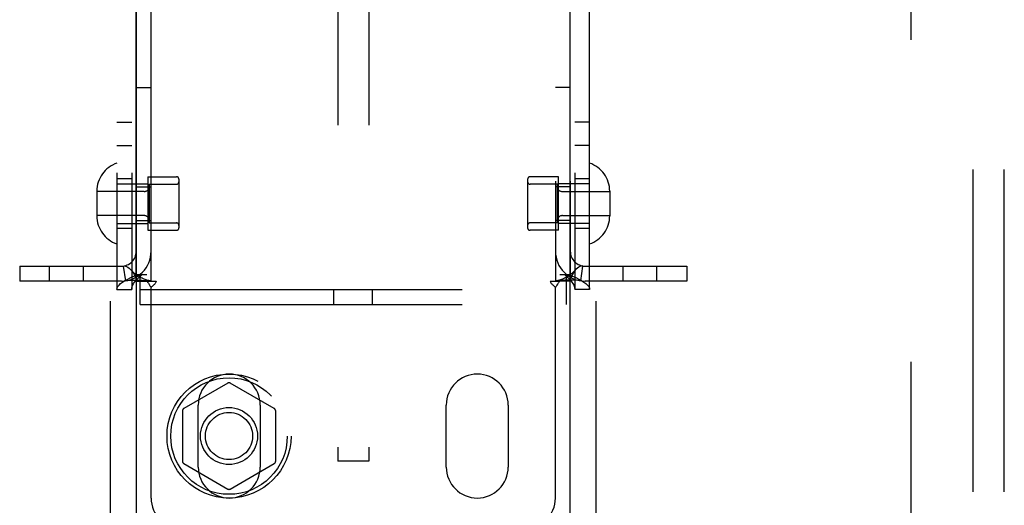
# Model space of a CAD drawing. Header units: inches. Extents: x 0 to 236, y 0 to 153.
# Tile 56 of 99: x 133.03 to 137, y 54.34 to 56.3. Entities that reach past the tile are written whole.
import ezdxf

# ---------------------------------------------------------------- set-up
doc = ezdxf.new("R2010")
doc.units = ezdxf.units.IN
doc.header["$LTSCALE"] = 12.986111
doc.header["$MEASUREMENT"] = 0
doc.linetypes.add('HIDDEN', pattern=[0.2, 0.1, -0.1])
for name, color, linetype in [('DEFAULT_2', 8, 'HIDDEN'), ('DOOR_2_ASSEMBLY', 7, 'CONTINUOUS'), ('MAIN_DOOR_ASSEMBLY', 7, 'CONTINUOUS')]:
    doc.layers.add(name, color=color, linetype=linetype)

msp = doc.modelspace()

# ---------------------------------------------------------------- linework, layer by layer
at = {"layer": 'DEFAULT_2', "color": 8, "linetype": 'HIDDEN'}
for p, q in [((136.6261, 17.2568), (136.6261, 96.2268)), ((134.3146, 59.7658), (134.3146, 54.5158)), ((134.4396, 59.7658), (134.4396, 54.5158)), ((133.4241, 58.2758), (133.4241, 55.2078)), ((133.4841, 58.2758), (133.4841, 55.2078)), ((133.5021, 55.2418), (133.5021, 58.2418)), ((133.5621, 55.2418), (133.5621, 58.2418)), ((135.1921, 58.2418), (135.1921, 55.2418)), ((135.2521, 58.2418), (135.2521, 55.2418)), ((135.2701, 58.2758), (135.2701, 55.2078)), ((135.3301, 55.2078), (135.3301, 58.2758)), ((136.8771, 51.7952), (136.8771, 57.9843)), ((137.0021, 51.7952), (137.0021, 57.9843)), ((133.5021, 56.0218), (133.5621, 56.0218)), ((135.2521, 56.0218), (135.1921, 56.0218)), ((133.4241, 55.8828), (133.4841, 55.8828)), ((135.3301, 55.8828), (135.2701, 55.8828)), ((133.4241, 55.7878), (133.4841, 55.7878)), ((135.3301, 55.7878), (135.2701, 55.7878)), ((133.5491, 55.6623), (133.6641, 55.6623)), ((133.5491, 55.6623), (133.5491, 55.4463)), ((135.2051, 55.6623), (135.0901, 55.6623)), ((135.2051, 55.4463), (135.2051, 55.6623)), ((133.4841, 55.6543), (133.4241, 55.6543)), ((133.4241, 55.6343), (133.5491, 55.6343)), ((133.5021, 55.6223), (133.5621, 55.6223)), ((133.5541, 55.6323), (133.6641, 55.6323)), ((133.5541, 55.6323), (133.5541, 55.4763)), ((133.6741, 55.6523), (133.6741, 55.4563)), ((135.0801, 55.6523), (135.0801, 55.4563)), ((135.2001, 55.6323), (135.0901, 55.6323)), ((135.2521, 55.6223), (135.1921, 55.6223)), ((135.2001, 55.4763), (135.2001, 55.6323)), ((135.3301, 55.6343), (135.2051, 55.6343)), ((135.3301, 55.6543), (135.2701, 55.6543)), ((133.3431, 55.6038), (133.3431, 55.5047)), ((133.5341, 55.6028), (133.3431, 55.6028)), ((135.2201, 55.6028), (135.4111, 55.6028)), ((135.4111, 55.6038), (135.4111, 55.5047)), ((133.5341, 55.5058), (133.3431, 55.5058)), ((135.2201, 55.5058), (135.4111, 55.5058)), ((133.4241, 55.4743), (133.5491, 55.4743)), ((133.5021, 55.4863), (133.5621, 55.4863)), ((133.5541, 55.4763), (133.6641, 55.4763)), ((135.2001, 55.4763), (135.0901, 55.4763)), ((135.2521, 55.4863), (135.1921, 55.4863)), ((135.3301, 55.4743), (135.2051, 55.4743)), ((133.4841, 55.4543), (133.4241, 55.4543)), ((133.5491, 55.4463), (133.6641, 55.4463)), ((135.2051, 55.4463), (135.0901, 55.4463)), ((135.3301, 55.4543), (135.2701, 55.4543)), ((133.4599, 55.2431), (133.451, 55.3024)), ((135.2943, 55.2431), (135.3032, 55.3024)), ((133.0321, 55.3018), (133.4421, 55.3018)), ((133.0321, 55.3018), (133.0321, 55.2418)), ((133.1529, 55.2418), (133.1529, 55.3018)), ((133.2889, 55.2418), (133.2889, 55.3018)), ((133.5071, 55.2678), (133.5441, 55.2678)), ((133.5176, 55.1478), (133.5176, 55.2678)), ((135.2101, 55.2678), (135.2472, 55.2678)), ((135.2366, 55.1478), (135.2366, 55.2678)), ((135.3121, 55.3018), (135.7221, 55.3018)), ((135.4654, 55.2418), (135.4654, 55.3018)), ((135.6014, 55.2418), (135.6014, 55.3018)), ((135.7221, 55.3018), (135.7221, 55.2418)), ((133.4421, 55.2418), (133.0321, 55.2418)), ((133.5021, 55.2418), (133.5438, 55.2418)), ((133.5438, 55.2418), (133.583, 55.2418)), ((135.1713, 55.2418), (135.2104, 55.2418)), ((135.2521, 55.2418), (135.2104, 55.2418)), ((135.7221, 55.2418), (135.3121, 55.2418)), ((133.4241, 55.2078), (133.4841, 55.2078)), ((133.5176, 55.2078), (135.2366, 55.2078)), ((133.5621, 54.3668), (133.5621, 55.2156)), ((134.2991, 55.1478), (134.2991, 55.2078)), ((134.4551, 55.1478), (134.4551, 55.2078)), ((135.1921, 54.3668), (135.1921, 55.2156)), ((135.3301, 55.2078), (135.2701, 55.2078)), ((133.5176, 55.1478), (135.2366, 55.1478)), ((133.8711, 54.8304), (133.6936, 54.7279)), ((134.0586, 54.7279), (133.8811, 54.8304)), ((133.6886, 54.7192), (133.6886, 54.5143)), ((133.7521, 54.4918), (133.7521, 54.7418)), ((134.0021, 54.7418), (134.0021, 54.4918)), ((134.0636, 54.7192), (134.0636, 54.5143)), ((134.7521, 54.4918), (134.7521, 54.7418)), ((135.0021, 54.7418), (135.0021, 54.4918)), ((134.4396, 54.5158), (134.3146, 54.5158)), ((133.6936, 54.5056), (133.8711, 54.4031)), ((133.8811, 54.4031), (134.0586, 54.5056))]:
    msp.add_line(p, q, dxfattribs=at)
for points in [[(133.451, 55.3024), (133.4545, 55.3026), (133.4586, 55.302), (133.4632, 55.3004), (133.4681, 55.2978), (133.4731, 55.2943), (133.478, 55.29), (133.4821, 55.2857)], [(135.3032, 55.3024), (135.2997, 55.3026), (135.2957, 55.302), (135.2911, 55.3004), (135.2862, 55.2978), (135.2812, 55.2943), (135.2762, 55.29), (135.2722, 55.2857)], [(133.4241, 55.2078), (133.4251, 55.2138), (133.4279, 55.2198), (133.4326, 55.2258), (133.439, 55.2318), (133.447, 55.2378), (133.4567, 55.2438), (133.4676, 55.2498), (133.4798, 55.2558), (133.493, 55.2618), (133.5071, 55.2678)], [(133.5591, 55.2424), (133.556, 55.2429), (133.5526, 55.2436), (133.549, 55.2444), (133.5453, 55.2454), (133.5415, 55.2466), (133.5375, 55.248), (133.5335, 55.2495), (133.5294, 55.2512), (133.5253, 55.253), (133.5212, 55.2551), (133.5171, 55.2573), (133.513, 55.2598), (133.5089, 55.2624), (133.5048, 55.2652), (133.5007, 55.2682), (133.4967, 55.2715), (133.4927, 55.275), (133.4887, 55.2787), (133.4848, 55.2827), (133.4821, 55.2857)], [(133.4821, 55.2857), (133.4826, 55.2851), (133.487, 55.2796), (133.4911, 55.2737), (133.4947, 55.2673), (133.4979, 55.2606), (133.5002, 55.2539), (133.5016, 55.2476), (133.5021, 55.2418)], [(133.4841, 55.2078), (133.4846, 55.2138), (133.486, 55.2198), (133.4883, 55.2258), (133.4916, 55.2318), (133.4956, 55.2378), (133.5004, 55.2438), (133.5059, 55.2498), (133.512, 55.2558), (133.5186, 55.2618), (133.5256, 55.2678)], [(135.2722, 55.2857), (135.2694, 55.2827), (135.2654, 55.2786), (135.2614, 55.2749), (135.2574, 55.2714), (135.2534, 55.2681), (135.2493, 55.2651), (135.2452, 55.2622), (135.2411, 55.2596), (135.2369, 55.2572), (135.2327, 55.2549), (135.2286, 55.2529), (135.2245, 55.251), (135.2204, 55.2493), (135.2164, 55.2478), (135.2124, 55.2465), (135.2086, 55.2454), (135.2049, 55.2444), (135.2014, 55.2436), (135.1981, 55.2429), (135.195, 55.2424), (135.1939, 55.2422)], [(135.2287, 55.2678), (135.2357, 55.2618), (135.2423, 55.2558), (135.2484, 55.2498), (135.2539, 55.2438), (135.2587, 55.2378), (135.2627, 55.2318), (135.2659, 55.2258), (135.2682, 55.2198), (135.2697, 55.2138), (135.2701, 55.2078)], [(135.2472, 55.2678), (135.2612, 55.2618), (135.2744, 55.2558), (135.2866, 55.2498), (135.2976, 55.2438), (135.3072, 55.2378), (135.3153, 55.2318), (135.3217, 55.2258), (135.3264, 55.2198), (135.3292, 55.2138), (135.3301, 55.2078)], [(135.2722, 55.2857), (135.2716, 55.2851), (135.2672, 55.2796), (135.2632, 55.2737), (135.2595, 55.2673), (135.2564, 55.2606), (135.254, 55.2539), (135.2526, 55.2476), (135.2521, 55.2418)], [(133.4599, 55.2431), (133.4684, 55.2441), (133.4774, 55.2447), (133.4864, 55.2451), (133.4951, 55.2453), (133.5034, 55.2453), (133.511, 55.2452), (133.518, 55.245), (133.5245, 55.2448), (133.5306, 55.2445), (133.5364, 55.2442), (133.5418, 55.2439), (133.5469, 55.2435), (133.5513, 55.2432), (133.5551, 55.2428), (133.5581, 55.2425), (133.5597, 55.2423)], [(133.5438, 55.2418), (133.546, 55.2394), (133.5479, 55.2371), (133.5495, 55.235), (133.551, 55.2329), (133.5523, 55.2309), (133.5536, 55.2289)], [(133.5536, 55.2289), (133.5561, 55.2249), (133.5575, 55.2226), (133.559, 55.2202), (133.5606, 55.2179), (133.5621, 55.2156)], [(133.5591, 55.2424), (133.5603, 55.2422), (133.5617, 55.242), (133.5621, 55.2418)], [(133.573, 55.2263), (133.5686, 55.2223), (133.5663, 55.2201), (133.5641, 55.2179), (133.5621, 55.2156)], [(133.583, 55.2418), (133.5824, 55.2394), (133.5815, 55.2371), (133.5802, 55.2346), (133.5786, 55.2323), (133.5769, 55.2302), (133.5751, 55.2283), (133.573, 55.2263)], [(135.1713, 55.2418), (135.1719, 55.2394), (135.1727, 55.237), (135.174, 55.2346), (135.1756, 55.2323), (135.1773, 55.2302), (135.1792, 55.2283), (135.1812, 55.2263), (135.1857, 55.2223)], [(135.1939, 55.2422), (135.1926, 55.242), (135.1921, 55.2418)], [(135.1982, 55.2249), (135.1968, 55.2226), (135.1952, 55.2202), (135.1937, 55.2179), (135.1921, 55.2156)], [(135.2943, 55.2431), (135.2858, 55.2441), (135.2769, 55.2447), (135.2679, 55.2451), (135.2591, 55.2453), (135.2509, 55.2453), (135.2433, 55.2452), (135.2363, 55.245), (135.2298, 55.2448), (135.2237, 55.2445), (135.2179, 55.2442), (135.2124, 55.2439), (135.2074, 55.2435), (135.2029, 55.2432), (135.1991, 55.2428), (135.1961, 55.2425), (135.1945, 55.2423)], [(135.2104, 55.2418), (135.2083, 55.2394), (135.2064, 55.2371), (135.2047, 55.235), (135.2033, 55.2329), (135.2019, 55.2309), (135.2007, 55.2289), (135.1982, 55.2249)], [(135.1857, 55.2223), (135.188, 55.2201), (135.1901, 55.2179), (135.1921, 55.2156)]]:
    msp.add_lwpolyline(points, dxfattribs=at)
for radius in [0.25, 0.235, 0.115, 0.095]:
    msp.add_circle((133.8761, 54.6168), radius, dxfattribs=at)
for centre, radius, start, end in [((133.4631, 55.6038), 0.12, 108.9656, 180), ((135.2911, 55.6038), 0.12, 0, 71.0344), ((133.6641, 55.6523), 0.01, 0, 90), ((135.0901, 55.6523), 0.01, 90, 180), ((133.5341, 55.6228), 0.02, 270, 360), ((133.6641, 55.6423), 0.01, 270, 360), ((135.0901, 55.6423), 0.01, 180, 270), ((135.2201, 55.6228), 0.02, 180, 270), ((133.4631, 55.5047), 0.12, 180, 251.0344), ((133.5341, 55.4858), 0.02, 0, 90), ((135.2201, 55.4858), 0.02, 90, 180), ((135.2911, 55.5047), 0.12, 288.9656, 360), ((133.6641, 55.4663), 0.01, 0, 90), ((135.0901, 55.4663), 0.01, 90, 180), ((133.6641, 55.4563), 0.01, 270, 360), ((135.0901, 55.4563), 0.01, 180, 270), ((133.4421, 55.3618), 0.12, 270, 360), ((133.4421, 55.3618), 0.06, 270, 360), ((135.3121, 55.3618), 0.12, 180, 270), ((135.3121, 55.3618), 0.06, 180, 270), ((133.8771, 54.7418), 0.125, 0, 180), ((134.8771, 54.7418), 0.125, 0, 180), ((133.8761, 54.8217), 0.01, 60.0037, 119.9986), ((133.6986, 54.7192), 0.01, 120.0031, 179.9988), ((134.0536, 54.7192), 0.01, 0.0034, 59.9992), ((133.6986, 54.5143), 0.01, 180.0034, 239.9992), ((134.0536, 54.5143), 0.01, 300.0031, 359.9988), ((133.8771, 54.4918), 0.125, 180, 360), ((134.8771, 54.4918), 0.125, 180, 360), ((133.8761, 54.4118), 0.01, 240.0037, 299.9986), ((133.6871, 54.3668), 0.125, 180, 270), ((135.0671, 54.3668), 0.125, 270, 360)]:
    msp.add_arc(centre, radius, start, end, dxfattribs=at)
at = {"layer": 'DOOR_2_ASSEMBLY', "color": 8, "linetype": 'HIDDEN'}
msp.add_line((133.3971, 68.1468), (133.3971, 45.3368), dxfattribs=at)
at = {"layer": 'DOOR_2_ASSEMBLY', "color": 3, "linetype": 'Continuous'}
msp.add_line((133.5011, 67.9918), (133.5011, 45.4918), dxfattribs=at)
at = {"layer": 'MAIN_DOOR_ASSEMBLY', "color": 8, "linetype": 'HIDDEN'}
msp.add_line((135.3551, 68.1468), (135.3551, 45.3368), dxfattribs=at)
at = {"layer": 'MAIN_DOOR_ASSEMBLY', "color": 3, "linetype": 'Continuous'}
msp.add_line((135.2511, 45.4918), (135.2511, 67.9918), dxfattribs=at)

doc.saveas('drawing.dxf')
